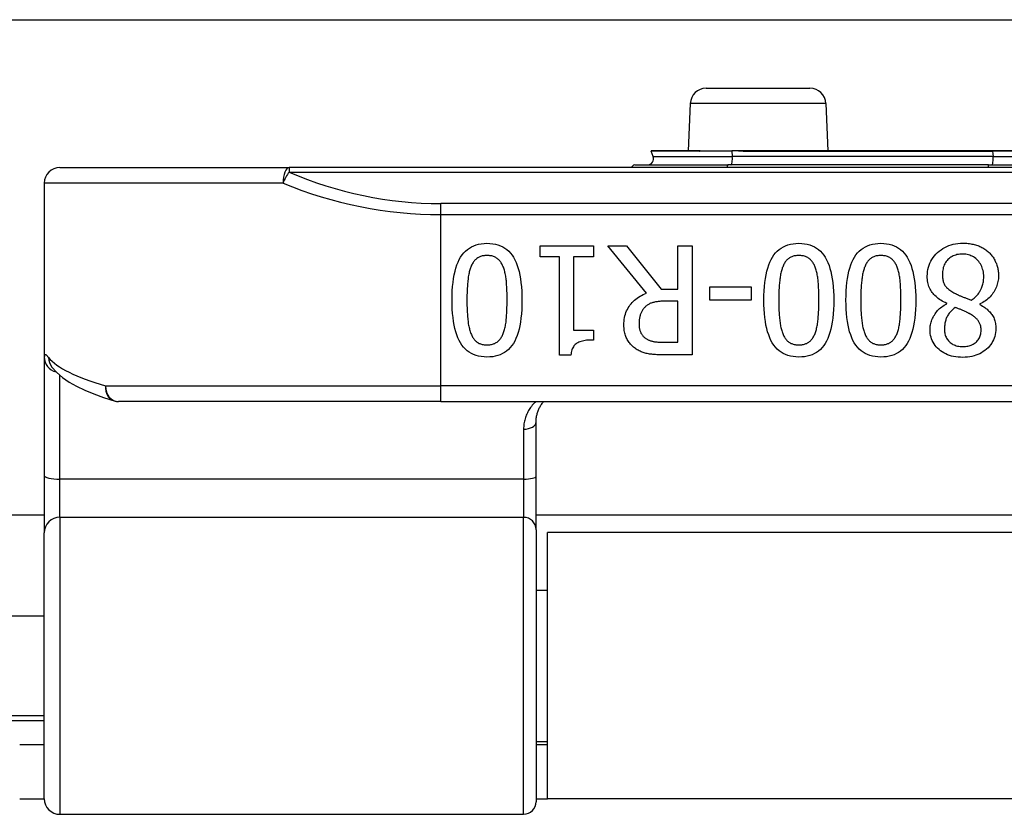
# Model space of a CAD drawing. Header units: inches. Extents: x 15 to 513, y 46 to 241.
# Tile 86 of 198: x 87.5 to 88.75, y 132.14 to 133.14. Entities that reach past the tile are written whole.
import ezdxf

# ---------------------------------------------------------------- set-up
doc = ezdxf.new("R2010")
doc.units = ezdxf.units.IN
doc.header["$MEASUREMENT"] = 0
doc.layers.add('Visible Edges(ANSI)', color=7, linetype='Continuous', lineweight=25)
doc.layers.add('Visible Tangent Edges(ANSI)', color=7, linetype='Continuous', lineweight=25)

msp = doc.modelspace()

# ---------------------------------------------------------------- linework, layer by layer
at = {"layer": 'Visible Edges(ANSI)'}
for p, q in [((70.3676, 133.1428), (122.3036, 133.1428)), ((88.3696, 133.0563), (88.5006, 133.0563)), ((88.3497, 133.0372), (88.3471, 132.9775)), ((88.5206, 133.0372), (88.5232, 132.9775)), ((88.3028, 132.9701), (88.3003, 132.977)), ((88.3614, 132.9775), (88.3007, 132.9775)), ((88.362, 132.9775), (88.3614, 132.9775)), ((88.3622, 132.9775), (88.362, 132.9775)), ((88.3622, 132.9775), (88.402, 132.9775)), ((88.4103, 132.9775), (88.402, 132.9775)), ((88.4205, 132.9775), (88.4103, 132.9775)), ((88.731, 132.9775), (88.4205, 132.9775)), ((88.8393, 132.9775), (88.731, 132.9775)), ((87.5548, 132.9563), (87.844, 132.9563)), ((89.7262, 132.9563), (87.844, 132.9563)), ((88.2796, 132.9596), (88.3969, 132.9596)), ((88.7258, 132.9596), (88.3969, 132.9596)), ((88.7258, 132.9596), (88.8445, 132.9596)), ((87.5351, 132.9366), (87.5351, 132.7172)), ((88.1604, 132.8437), (88.1604, 132.8577)), ((88.1604, 132.8577), (88.2276, 132.8577)), ((88.2276, 132.8577), (88.2276, 132.8437)), ((88.2945, 132.7978), (88.2455, 132.8577)), ((88.2455, 132.8577), (88.2693, 132.8577)), ((88.2693, 132.8577), (88.3128, 132.8029)), ((88.3338, 132.8577), (88.3521, 132.8577)), ((88.3338, 132.8029), (88.3338, 132.8577)), ((88.3521, 132.8577), (88.3521, 132.72)), ((88.1849, 132.8437), (88.1604, 132.8437)), ((88.1849, 132.7195), (88.1849, 132.8437)), ((88.2026, 132.8437), (88.2026, 132.7513)), ((88.2276, 132.8437), (88.2026, 132.8437)), ((88.3128, 132.8029), (88.3338, 132.8029)), ((88.3744, 132.7891), (88.3744, 132.8058)), ((88.3744, 132.8058), (88.4265, 132.8058)), ((88.4265, 132.8058), (88.4265, 132.7891)), ((88.4265, 132.7891), (88.3744, 132.7891)), ((88.3338, 132.7876), (88.3178, 132.7876)), ((88.3338, 132.7358), (88.3338, 132.7876)), ((88.673, 132.7844), (88.673, 132.7849)), ((88.7149, 132.7842), (88.7149, 132.7836)), ((88.2026, 132.7513), (88.2276, 132.7513)), ((88.2276, 132.7513), (88.2276, 132.7387)), ((88.3156, 132.7358), (88.3338, 132.7358)), ((87.5351, 132.7172), (87.5351, 132.5677)), ((88.1992, 132.7195), (88.1849, 132.7195)), ((88.3521, 132.72), (88.3166, 132.72)), ((87.5442, 132.7049), (87.5445, 132.7045)), ((88.0351, 132.661), (87.6289, 132.661)), ((88.0351, 132.661), (89.5351, 132.661)), ((88.1552, 132.5668), (88.1552, 132.6353)), ((87.5351, 132.5677), (87.5351, 132.4954)), ((88.1552, 132.4993), (88.1552, 132.5668)), ((87.5351, 132.5178), (74.9341, 132.5178)), ((89.415, 132.5178), (88.1552, 132.5178)), ((87.5351, 132.16), (87.5351, 132.4954)), ((88.1552, 132.4993), (88.1552, 132.1561)), ((88.1696, 132.1598), (88.1696, 132.4958)), ((89.4006, 132.4958), (88.1696, 132.4958)), ((88.1552, 132.4233), (88.1696, 132.4233)), ((87.3816, 132.3908), (87.5351, 132.3908)), ((87.3816, 132.2648), (87.5351, 132.2648)), ((88.1552, 132.2323), (88.1696, 132.2323)), ((87.5351, 132.2278), (87.5041, 132.2278)), ((88.1696, 132.2278), (88.1552, 132.2278)), ((87.5041, 132.1598), (87.5351, 132.1598)), ((88.1552, 132.1598), (88.1696, 132.1598)), ((89.4006, 132.1598), (88.1696, 132.1598)), ((87.5548, 132.1403), (88.1395, 132.1403))]:
    msp.add_line(p, q, dxfattribs=at)
at = {"layer": 'Visible Edges(ANSI)', "flags": 128}
for points in [[(88.0493, 132.7889), (88.0494, 132.7949), (88.0496, 132.8007), (88.05, 132.8062), (88.0505, 132.8114), (88.0512, 132.8163), (88.052, 132.821), (88.053, 132.8254), (88.0541, 132.8295), (88.0554, 132.8334), (88.0568, 132.837), (88.0584, 132.8403), (88.0601, 132.8433), (88.062, 132.8461), (88.064, 132.8486), (88.0662, 132.8509), (88.0686, 132.8529), (88.0711, 132.8547), (88.0738, 132.8563), (88.0766, 132.8576), (88.0796, 132.8587), (88.0828, 132.8596), (88.0861, 132.8602), (88.0896, 132.8605), (88.0933, 132.8607)], [(88.0933, 132.8607), (88.097, 132.8605), (88.1006, 132.8602), (88.1039, 132.8595), (88.1071, 132.8587), (88.1102, 132.8576), (88.1131, 132.8562), (88.1158, 132.8546), (88.1183, 132.8528), (88.1207, 132.8507), (88.1229, 132.8484), (88.1249, 132.8458), (88.1267, 132.843), (88.1285, 132.8399), (88.13, 132.8365), (88.1314, 132.8329), (88.1327, 132.8291), (88.1338, 132.825), (88.1347, 132.8206), (88.1356, 132.816), (88.1362, 132.8111), (88.1367, 132.8059), (88.1371, 132.8005), (88.1373, 132.7949), (88.1374, 132.789)], [(88.4425, 132.7889), (88.4426, 132.7949), (88.4428, 132.8007), (88.4432, 132.8062), (88.4437, 132.8114), (88.4444, 132.8163), (88.4452, 132.821), (88.4461, 132.8254), (88.4473, 132.8295), (88.4485, 132.8334), (88.45, 132.837), (88.4515, 132.8403), (88.4533, 132.8433), (88.4551, 132.8461), (88.4572, 132.8486), (88.4594, 132.8509), (88.4617, 132.8529), (88.4643, 132.8547), (88.467, 132.8563), (88.4698, 132.8576), (88.4728, 132.8587), (88.476, 132.8596), (88.4793, 132.8602), (88.4828, 132.8605), (88.4865, 132.8607)], [(88.4865, 132.8607), (88.4902, 132.8605), (88.4937, 132.8602), (88.4971, 132.8595), (88.5003, 132.8587), (88.5034, 132.8576), (88.5062, 132.8562), (88.5089, 132.8546), (88.5115, 132.8528), (88.5138, 132.8507), (88.516, 132.8484), (88.5181, 132.8458), (88.5199, 132.843), (88.5216, 132.8399), (88.5232, 132.8365), (88.5246, 132.8329), (88.5258, 132.8291), (88.527, 132.825), (88.5279, 132.8206), (88.5287, 132.816), (88.5294, 132.8111), (88.5299, 132.8059), (88.5303, 132.8005), (88.5305, 132.7949), (88.5306, 132.789)], [(88.5459, 132.7889), (88.546, 132.7949), (88.5462, 132.8007), (88.5466, 132.8062), (88.5471, 132.8114), (88.5478, 132.8163), (88.5486, 132.821), (88.5496, 132.8254), (88.5507, 132.8295), (88.5519, 132.8334), (88.5534, 132.837), (88.5549, 132.8403), (88.5567, 132.8433), (88.5585, 132.8461), (88.5606, 132.8486), (88.5628, 132.8509), (88.5651, 132.8529), (88.5677, 132.8547), (88.5704, 132.8563), (88.5732, 132.8576), (88.5762, 132.8587), (88.5794, 132.8596), (88.5827, 132.8602), (88.5862, 132.8605), (88.5899, 132.8607)], [(88.5899, 132.8607), (88.5936, 132.8605), (88.5971, 132.8602), (88.6005, 132.8595), (88.6037, 132.8587), (88.6068, 132.8576), (88.6096, 132.8562), (88.6123, 132.8546), (88.6149, 132.8528), (88.6172, 132.8507), (88.6194, 132.8484), (88.6215, 132.8458), (88.6233, 132.843), (88.625, 132.8399), (88.6266, 132.8365), (88.628, 132.8329), (88.6292, 132.8291), (88.6304, 132.825), (88.6313, 132.8206), (88.6321, 132.816), (88.6328, 132.8111), (88.6333, 132.8059), (88.6337, 132.8005), (88.6339, 132.7949), (88.634, 132.789)], [(88.6485, 132.8193), (88.6486, 132.8222), (88.6489, 132.8251), (88.6493, 132.8278), (88.6499, 132.8305), (88.6507, 132.8331), (88.6517, 132.8356), (88.6529, 132.838), (88.6542, 132.8403), (88.6557, 132.8426), (88.6574, 132.8448), (88.6593, 132.8469), (88.6613, 132.8489), (88.6635, 132.8508), (88.6658, 132.8526), (88.6682, 132.8542), (88.6706, 132.8556), (88.6732, 132.8568), (88.6758, 132.8579), (88.6785, 132.8588), (88.6813, 132.8595), (88.6842, 132.8601), (88.6872, 132.8605), (88.6902, 132.8608), (88.6934, 132.8609)], [(88.6934, 132.8609), (88.6951, 132.8609), (88.6968, 132.8608), (88.6984, 132.8607), (88.7, 132.8605), (88.7016, 132.8603), (88.7032, 132.8601), (88.7048, 132.8598), (88.7063, 132.8595), (88.7078, 132.8591), (88.7092, 132.8587), (88.7107, 132.8583), (88.7121, 132.8578), (88.7135, 132.8573), (88.7148, 132.8567), (88.7162, 132.8561), (88.7174, 132.8555), (88.7187, 132.8548), (88.7199, 132.8541), (88.7211, 132.8533), (88.7222, 132.8525), (88.7233, 132.8517), (88.7244, 132.8509), (88.7254, 132.85), (88.7264, 132.849)], [(88.0933, 132.8454), (88.0921, 132.8453), (88.0908, 132.8453), (88.0897, 132.8451), (88.0885, 132.845), (88.0874, 132.8447), (88.0864, 132.8444), (88.0853, 132.8441), (88.0843, 132.8437), (88.0834, 132.8433), (88.0825, 132.8428), (88.0816, 132.8423), (88.0807, 132.8417), (88.0799, 132.8411), (88.0791, 132.8404), (88.0784, 132.8397), (88.0777, 132.8389), (88.077, 132.8381), (88.0763, 132.8372), (88.0757, 132.8363), (88.0751, 132.8353), (88.0745, 132.8342), (88.074, 132.8332), (88.0735, 132.832), (88.073, 132.8308)], [(88.114, 132.8305), (88.1135, 132.8317), (88.113, 132.8328), (88.1125, 132.8339), (88.1119, 132.8349), (88.1113, 132.8359), (88.1107, 132.8368), (88.1101, 132.8377), (88.1094, 132.8386), (88.1087, 132.8394), (88.1079, 132.8401), (88.1071, 132.8408), (88.1063, 132.8415), (88.1055, 132.8421), (88.1046, 132.8427), (88.1036, 132.8432), (88.1027, 132.8436), (88.1016, 132.844), (88.1006, 132.8444), (88.0995, 132.8447), (88.0983, 132.8449), (88.0971, 132.8451), (88.0959, 132.8452), (88.0946, 132.8453), (88.0933, 132.8454)], [(88.4865, 132.8454), (88.4852, 132.8453), (88.484, 132.8453), (88.4828, 132.8451), (88.4817, 132.845), (88.4806, 132.8447), (88.4795, 132.8444), (88.4785, 132.8441), (88.4775, 132.8437), (88.4766, 132.8433), (88.4756, 132.8428), (88.4748, 132.8423), (88.4739, 132.8417), (88.4731, 132.8411), (88.4723, 132.8404), (88.4716, 132.8397), (88.4708, 132.8389), (88.4702, 132.8381), (88.4695, 132.8372), (88.4689, 132.8363), (88.4683, 132.8353), (88.4677, 132.8342), (88.4671, 132.8332), (88.4666, 132.832), (88.4662, 132.8308)], [(88.5071, 132.8305), (88.5067, 132.8317), (88.5062, 132.8328), (88.5057, 132.8339), (88.5051, 132.8349), (88.5045, 132.8359), (88.5039, 132.8368), (88.5032, 132.8377), (88.5025, 132.8386), (88.5018, 132.8394), (88.5011, 132.8401), (88.5003, 132.8408), (88.4995, 132.8415), (88.4986, 132.8421), (88.4977, 132.8427), (88.4968, 132.8432), (88.4958, 132.8436), (88.4948, 132.844), (88.4938, 132.8444), (88.4926, 132.8447), (88.4915, 132.8449), (88.4903, 132.8451), (88.4891, 132.8452), (88.4878, 132.8453), (88.4865, 132.8454)], [(88.5899, 132.8454), (88.5886, 132.8453), (88.5874, 132.8453), (88.5862, 132.8451), (88.5851, 132.845), (88.584, 132.8447), (88.5829, 132.8444), (88.5819, 132.8441), (88.5809, 132.8437), (88.58, 132.8433), (88.579, 132.8428), (88.5782, 132.8423), (88.5773, 132.8417), (88.5765, 132.8411), (88.5757, 132.8404), (88.575, 132.8397), (88.5742, 132.8389), (88.5736, 132.8381), (88.5729, 132.8372), (88.5723, 132.8363), (88.5717, 132.8353), (88.5711, 132.8342), (88.5705, 132.8332), (88.57, 132.832), (88.5696, 132.8308)], [(88.6105, 132.8305), (88.6101, 132.8317), (88.6096, 132.8328), (88.6091, 132.8339), (88.6085, 132.8349), (88.6079, 132.8359), (88.6073, 132.8368), (88.6066, 132.8377), (88.6059, 132.8386), (88.6052, 132.8394), (88.6045, 132.8401), (88.6037, 132.8408), (88.6029, 132.8415), (88.602, 132.8421), (88.6011, 132.8427), (88.6002, 132.8432), (88.5992, 132.8436), (88.5982, 132.844), (88.5972, 132.8444), (88.596, 132.8447), (88.5949, 132.8449), (88.5937, 132.8451), (88.5925, 132.8452), (88.5912, 132.8453), (88.5899, 132.8454)], [(88.6932, 132.8471), (88.6913, 132.8471), (88.6894, 132.8469), (88.6877, 132.8467), (88.6859, 132.8464), (88.6843, 132.8459), (88.6827, 132.8454), (88.6812, 132.8448), (88.6797, 132.844), (88.6783, 132.8432), (88.677, 132.8423), (88.6757, 132.8413), (88.6745, 132.8402), (88.6734, 132.839), (88.6724, 132.8377), (88.6714, 132.8364), (88.6706, 132.8349), (88.6699, 132.8335), (88.6692, 132.8319), (88.6687, 132.8303), (88.6683, 132.8286), (88.6679, 132.8268), (88.6677, 132.825), (88.6675, 132.8231), (88.6675, 132.8211)], [(88.7196, 132.8183), (88.7196, 132.8204), (88.7194, 132.8224), (88.7192, 132.8243), (88.7188, 132.8262), (88.7183, 132.828), (88.7178, 132.8297), (88.7171, 132.8314), (88.7163, 132.8331), (88.7154, 132.8346), (88.7144, 132.8362), (88.7133, 132.8376), (88.7121, 132.839), (88.7108, 132.8403), (88.7095, 132.8415), (88.7081, 132.8426), (88.7066, 132.8435), (88.7051, 132.8444), (88.7036, 132.8451), (88.702, 132.8457), (88.7003, 132.8462), (88.6986, 132.8466), (88.6969, 132.8469), (88.695, 132.8471), (88.6932, 132.8471)], [(88.7264, 132.849), (88.7274, 132.8481), (88.7283, 132.8471), (88.7292, 132.8461), (88.73, 132.8451), (88.7308, 132.844), (88.7316, 132.843), (88.7323, 132.8418), (88.7329, 132.8407), (88.7336, 132.8395), (88.7342, 132.8383), (88.7347, 132.8371), (88.7353, 132.8359), (88.7358, 132.8346), (88.7362, 132.8333), (88.7366, 132.832), (88.7369, 132.8307), (88.7373, 132.8294), (88.7375, 132.828), (88.7378, 132.8267), (88.7379, 132.8253), (88.7381, 132.8239), (88.7382, 132.8225), (88.7383, 132.8211), (88.7383, 132.8197)], [(88.073, 132.8308), (88.0725, 132.8297), (88.0721, 132.8285), (88.0717, 132.8272), (88.0714, 132.8259), (88.071, 132.8245), (88.0707, 132.8231), (88.0704, 132.8216), (88.0701, 132.8201), (88.0698, 132.8185), (88.0696, 132.8169), (88.0694, 132.8153), (88.0692, 132.8135), (88.069, 132.8118), (88.0688, 132.8099), (88.0687, 132.8081), (88.0686, 132.8061), (88.0684, 132.8041), (88.0683, 132.8021), (88.0683, 132.8), (88.0682, 132.7979), (88.0681, 132.7957), (88.0681, 132.7935), (88.0681, 132.7912), (88.0681, 132.7889)], [(88.1187, 132.789), (88.1186, 132.7913), (88.1186, 132.7937), (88.1186, 132.7959), (88.1186, 132.7981), (88.1185, 132.8002), (88.1184, 132.8023), (88.1183, 132.8043), (88.1183, 132.8062), (88.1181, 132.808), (88.118, 132.8098), (88.1179, 132.8115), (88.1178, 132.8132), (88.1176, 132.8148), (88.1174, 132.8164), (88.1172, 132.8179), (88.1169, 132.8194), (88.1167, 132.8209), (88.1164, 132.8224), (88.116, 132.8238), (88.1157, 132.8252), (88.1153, 132.8266), (88.1149, 132.8279), (88.1144, 132.8292), (88.114, 132.8305)], [(88.4662, 132.8308), (88.4657, 132.8297), (88.4653, 132.8285), (88.4649, 132.8272), (88.4645, 132.8259), (88.4642, 132.8245), (88.4639, 132.8231), (88.4636, 132.8216), (88.4633, 132.8201), (88.463, 132.8185), (88.4628, 132.8169), (88.4626, 132.8153), (88.4624, 132.8135), (88.4622, 132.8118), (88.462, 132.8099), (88.4619, 132.8081), (88.4617, 132.8061), (88.4616, 132.8041), (88.4615, 132.8021), (88.4614, 132.8), (88.4614, 132.7979), (88.4613, 132.7957), (88.4613, 132.7935), (88.4612, 132.7912), (88.4612, 132.7889)], [(88.5118, 132.789), (88.5118, 132.7913), (88.5118, 132.7937), (88.5118, 132.7959), (88.5117, 132.7981), (88.5117, 132.8002), (88.5116, 132.8023), (88.5115, 132.8043), (88.5114, 132.8062), (88.5113, 132.808), (88.5112, 132.8098), (88.5111, 132.8115), (88.5109, 132.8132), (88.5108, 132.8148), (88.5106, 132.8164), (88.5104, 132.8179), (88.5101, 132.8194), (88.5098, 132.8209), (88.5095, 132.8224), (88.5092, 132.8238), (88.5088, 132.8252), (88.5085, 132.8266), (88.508, 132.8279), (88.5076, 132.8292), (88.5071, 132.8305)], [(88.5696, 132.8308), (88.5691, 132.8297), (88.5687, 132.8285), (88.5683, 132.8272), (88.5679, 132.8259), (88.5676, 132.8245), (88.5673, 132.8231), (88.567, 132.8216), (88.5667, 132.8201), (88.5664, 132.8185), (88.5662, 132.8169), (88.566, 132.8153), (88.5658, 132.8135), (88.5656, 132.8118), (88.5654, 132.8099), (88.5653, 132.8081), (88.5651, 132.8061), (88.565, 132.8041), (88.5649, 132.8021), (88.5648, 132.8), (88.5648, 132.7979), (88.5647, 132.7957), (88.5647, 132.7935), (88.5647, 132.7912), (88.5646, 132.7889)], [(88.6152, 132.789), (88.6152, 132.7913), (88.6152, 132.7937), (88.6152, 132.7959), (88.6151, 132.7981), (88.6151, 132.8002), (88.615, 132.8023), (88.6149, 132.8043), (88.6148, 132.8062), (88.6147, 132.808), (88.6146, 132.8098), (88.6145, 132.8115), (88.6143, 132.8132), (88.6142, 132.8148), (88.614, 132.8164), (88.6138, 132.8179), (88.6135, 132.8194), (88.6132, 132.8209), (88.6129, 132.8224), (88.6126, 132.8238), (88.6123, 132.8252), (88.6119, 132.8266), (88.6115, 132.8279), (88.611, 132.8292), (88.6105, 132.8305)], [(88.673, 132.7849), (88.671, 132.7859), (88.6691, 132.7869), (88.6673, 132.7879), (88.6656, 132.7889), (88.6639, 132.79), (88.6624, 132.7911), (88.6609, 132.7923), (88.6595, 132.7935), (88.6582, 132.7947), (88.6569, 132.796), (88.6558, 132.7972), (88.6547, 132.7986), (88.6537, 132.7999), (88.6528, 132.8014), (88.652, 132.8029), (88.6513, 132.8044), (88.6506, 132.8061), (88.6501, 132.8078), (88.6496, 132.8095), (88.6492, 132.8114), (88.6489, 132.8133), (88.6487, 132.8152), (88.6485, 132.8172), (88.6485, 132.8193)], [(88.6675, 132.8211), (88.6675, 132.8197), (88.6676, 132.8184), (88.6677, 132.8171), (88.6679, 132.8159), (88.6681, 132.8147), (88.6683, 132.8135), (88.6686, 132.8124), (88.669, 132.8113), (88.6694, 132.8103), (88.6698, 132.8094), (88.6703, 132.8085), (88.6708, 132.8076), (88.6714, 132.8068), (88.6721, 132.8059), (88.6729, 132.8051), (88.6738, 132.8042), (88.6747, 132.8034), (88.6757, 132.8026), (88.6768, 132.8017), (88.678, 132.8009), (88.6793, 132.8), (88.6807, 132.7992), (88.6821, 132.7983), (88.6837, 132.7975)], [(88.7039, 132.7889), (88.7051, 132.7897), (88.7063, 132.7906), (88.7075, 132.7915), (88.7086, 132.7925), (88.7096, 132.7935), (88.7106, 132.7945), (88.7116, 132.7956), (88.7125, 132.7966), (88.7133, 132.7978), (88.7141, 132.7989), (88.7149, 132.8001), (88.7156, 132.8014), (88.7162, 132.8026), (88.7168, 132.8039), (88.7173, 132.8052), (88.7178, 132.8066), (88.7182, 132.8079), (88.7186, 132.8093), (88.7189, 132.8108), (88.7192, 132.8122), (88.7194, 132.8137), (88.7195, 132.8152), (88.7196, 132.8168), (88.7196, 132.8183)], [(88.7383, 132.8197), (88.7382, 132.8178), (88.7381, 132.816), (88.7379, 132.8142), (88.7376, 132.8124), (88.7372, 132.8107), (88.7368, 132.809), (88.7363, 132.8073), (88.7356, 132.8056), (88.7349, 132.8039), (88.7341, 132.8023), (88.7333, 132.8007), (88.7323, 132.7991), (88.7313, 132.7976), (88.7302, 132.7961), (88.729, 132.7947), (88.7277, 132.7933), (88.7264, 132.792), (88.725, 132.7907), (88.7235, 132.7895), (88.7219, 132.7883), (88.7203, 132.7872), (88.7186, 132.7861), (88.7168, 132.7851), (88.7149, 132.7842)], [(88.0933, 132.7172), (88.0896, 132.7173), (88.0861, 132.7177), (88.0827, 132.7183), (88.0795, 132.7191), (88.0765, 132.7203), (88.0736, 132.7216), (88.0709, 132.7232), (88.0684, 132.7251), (88.0661, 132.7272), (88.0639, 132.7296), (88.0618, 132.7322), (88.06, 132.735), (88.0583, 132.7381), (88.0567, 132.7415), (88.0553, 132.7451), (88.054, 132.749), (88.0529, 132.7531), (88.052, 132.7574), (88.0512, 132.762), (88.0505, 132.7669), (88.05, 132.772), (88.0496, 132.7774), (88.0494, 132.783), (88.0493, 132.7889)], [(88.0681, 132.7889), (88.0681, 132.7865), (88.0681, 132.7842), (88.0681, 132.782), (88.0682, 132.7798), (88.0683, 132.7777), (88.0683, 132.7756), (88.0684, 132.7736), (88.0686, 132.7716), (88.0687, 132.7697), (88.0688, 132.7678), (88.069, 132.766), (88.0692, 132.7642), (88.0694, 132.7625), (88.0696, 132.7608), (88.0698, 132.7592), (88.0701, 132.7576), (88.0704, 132.7561), (88.0707, 132.7546), (88.0711, 132.7532), (88.0714, 132.7518), (88.0718, 132.7505), (88.0722, 132.7492), (88.0726, 132.748), (88.0731, 132.7468)], [(88.1374, 132.789), (88.1373, 132.7829), (88.1371, 132.7771), (88.1367, 132.7716), (88.1362, 132.7663), (88.1355, 132.7614), (88.1347, 132.7567), (88.1337, 132.7523), (88.1326, 132.7481), (88.1314, 132.7443), (88.1299, 132.7407), (88.1284, 132.7374), (88.1266, 132.7344), (88.1248, 132.7317), (88.1227, 132.7291), (88.1205, 132.7269), (88.1181, 132.7248), (88.1156, 132.723), (88.1129, 132.7215), (88.1101, 132.7202), (88.107, 132.7191), (88.1038, 132.7182), (88.1005, 132.7176), (88.097, 132.7173), (88.0933, 132.7172)], [(88.1139, 132.747), (88.1143, 132.7482), (88.1147, 132.7494), (88.1151, 132.7507), (88.1155, 132.7521), (88.1159, 132.7535), (88.1162, 132.7549), (88.1165, 132.7564), (88.1168, 132.758), (88.117, 132.7596), (88.1173, 132.7613), (88.1175, 132.763), (88.1176, 132.7647), (88.1178, 132.7665), (88.118, 132.7684), (88.1181, 132.7703), (88.1182, 132.7722), (88.1183, 132.7742), (88.1184, 132.7762), (88.1185, 132.7782), (88.1185, 132.7803), (88.1186, 132.7824), (88.1186, 132.7845), (88.1186, 132.7867), (88.1187, 132.789)], [(88.2659, 132.7574), (88.266, 132.7598), (88.2662, 132.7623), (88.2664, 132.7646), (88.2668, 132.7669), (88.2673, 132.7691), (88.2679, 132.7712), (88.2686, 132.7733), (88.2694, 132.7753), (88.2703, 132.7772), (88.2713, 132.7791), (88.2724, 132.7809), (88.2736, 132.7827), (88.275, 132.7843), (88.2764, 132.7859), (88.2778, 132.7874), (88.2794, 132.7889), (88.281, 132.7902), (88.2827, 132.7915), (88.2845, 132.7928), (88.2863, 132.7939), (88.2883, 132.795), (88.2903, 132.796), (88.2924, 132.7969), (88.2945, 132.7978)], [(88.4865, 132.7172), (88.4828, 132.7173), (88.4793, 132.7177), (88.4759, 132.7183), (88.4727, 132.7191), (88.4697, 132.7203), (88.4668, 132.7216), (88.4641, 132.7232), (88.4616, 132.7251), (88.4592, 132.7272), (88.457, 132.7296), (88.455, 132.7322), (88.4531, 132.735), (88.4514, 132.7381), (88.4499, 132.7415), (88.4485, 132.7451), (88.4472, 132.749), (88.4461, 132.7531), (88.4451, 132.7574), (88.4443, 132.762), (88.4437, 132.7669), (88.4431, 132.772), (88.4428, 132.7774), (88.4426, 132.783), (88.4425, 132.7889)], [(88.4612, 132.7889), (88.4612, 132.7865), (88.4613, 132.7842), (88.4613, 132.782), (88.4614, 132.7798), (88.4614, 132.7777), (88.4615, 132.7756), (88.4616, 132.7736), (88.4617, 132.7716), (88.4619, 132.7697), (88.462, 132.7678), (88.4622, 132.766), (88.4624, 132.7642), (88.4626, 132.7625), (88.4628, 132.7608), (88.463, 132.7592), (88.4633, 132.7576), (88.4636, 132.7561), (88.4639, 132.7546), (88.4642, 132.7532), (88.4646, 132.7518), (88.465, 132.7505), (88.4654, 132.7492), (88.4658, 132.748), (88.4663, 132.7468)], [(88.5306, 132.789), (88.5305, 132.7829), (88.5303, 132.7771), (88.5299, 132.7716), (88.5294, 132.7663), (88.5287, 132.7614), (88.5279, 132.7567), (88.5269, 132.7523), (88.5258, 132.7481), (88.5245, 132.7443), (88.5231, 132.7407), (88.5215, 132.7374), (88.5198, 132.7344), (88.5179, 132.7317), (88.5159, 132.7291), (88.5137, 132.7269), (88.5113, 132.7248), (88.5088, 132.723), (88.5061, 132.7215), (88.5032, 132.7202), (88.5002, 132.7191), (88.497, 132.7182), (88.4937, 132.7176), (88.4902, 132.7173), (88.4865, 132.7172)], [(88.507, 132.747), (88.5075, 132.7482), (88.5079, 132.7494), (88.5083, 132.7507), (88.5087, 132.7521), (88.509, 132.7535), (88.5094, 132.7549), (88.5097, 132.7564), (88.51, 132.758), (88.5102, 132.7596), (88.5104, 132.7613), (88.5106, 132.763), (88.5108, 132.7647), (88.511, 132.7665), (88.5111, 132.7684), (88.5113, 132.7703), (88.5114, 132.7722), (88.5115, 132.7742), (88.5116, 132.7762), (88.5117, 132.7782), (88.5117, 132.7803), (88.5118, 132.7824), (88.5118, 132.7845), (88.5118, 132.7867), (88.5118, 132.789)], [(88.5899, 132.7172), (88.5862, 132.7173), (88.5827, 132.7177), (88.5793, 132.7183), (88.5761, 132.7191), (88.5731, 132.7203), (88.5702, 132.7216), (88.5675, 132.7232), (88.565, 132.7251), (88.5626, 132.7272), (88.5604, 132.7296), (88.5584, 132.7322), (88.5565, 132.735), (88.5548, 132.7381), (88.5533, 132.7415), (88.5519, 132.7451), (88.5506, 132.749), (88.5495, 132.7531), (88.5486, 132.7574), (88.5477, 132.762), (88.5471, 132.7669), (88.5466, 132.772), (88.5462, 132.7774), (88.546, 132.783), (88.5459, 132.7889)], [(88.5646, 132.7889), (88.5647, 132.7865), (88.5647, 132.7842), (88.5647, 132.782), (88.5648, 132.7798), (88.5648, 132.7777), (88.5649, 132.7756), (88.565, 132.7736), (88.5651, 132.7716), (88.5653, 132.7697), (88.5654, 132.7678), (88.5656, 132.766), (88.5658, 132.7642), (88.566, 132.7625), (88.5662, 132.7608), (88.5664, 132.7592), (88.5667, 132.7576), (88.567, 132.7561), (88.5673, 132.7546), (88.5676, 132.7532), (88.568, 132.7518), (88.5684, 132.7505), (88.5688, 132.7492), (88.5692, 132.748), (88.5697, 132.7468)], [(88.634, 132.789), (88.6339, 132.7829), (88.6337, 132.7771), (88.6333, 132.7716), (88.6328, 132.7663), (88.6321, 132.7614), (88.6313, 132.7567), (88.6303, 132.7523), (88.6292, 132.7481), (88.6279, 132.7443), (88.6265, 132.7407), (88.6249, 132.7374), (88.6232, 132.7344), (88.6213, 132.7317), (88.6193, 132.7291), (88.6171, 132.7269), (88.6147, 132.7248), (88.6122, 132.723), (88.6095, 132.7215), (88.6066, 132.7202), (88.6036, 132.7191), (88.6004, 132.7182), (88.5971, 132.7176), (88.5936, 132.7173), (88.5899, 132.7172)], [(88.6104, 132.747), (88.6109, 132.7482), (88.6113, 132.7494), (88.6117, 132.7507), (88.6121, 132.7521), (88.6124, 132.7535), (88.6128, 132.7549), (88.6131, 132.7564), (88.6134, 132.758), (88.6136, 132.7596), (88.6138, 132.7613), (88.614, 132.763), (88.6142, 132.7647), (88.6144, 132.7665), (88.6145, 132.7684), (88.6147, 132.7703), (88.6148, 132.7722), (88.6149, 132.7742), (88.615, 132.7762), (88.6151, 132.7782), (88.6151, 132.7803), (88.6152, 132.7824), (88.6152, 132.7845), (88.6152, 132.7867), (88.6152, 132.789)], [(88.6837, 132.7975), (88.6842, 132.7972), (88.6848, 132.7968), (88.6854, 132.7965), (88.686, 132.7962), (88.6867, 132.7959), (88.6873, 132.7956), (88.688, 132.7953), (88.6888, 132.7949), (88.6896, 132.7946), (88.6904, 132.7943), (88.6912, 132.7939), (88.6921, 132.7936), (88.6929, 132.7932), (88.6938, 132.7929), (88.6948, 132.7925), (88.6957, 132.7922), (88.6967, 132.7918), (88.6976, 132.7914), (88.6986, 132.791), (88.6996, 132.7906), (88.7007, 132.7902), (88.7017, 132.7897), (88.7028, 132.7893), (88.7039, 132.7889)], [(88.2929, 132.7805), (88.2922, 132.7798), (88.2916, 132.7792), (88.291, 132.7785), (88.2904, 132.7778), (88.2899, 132.777), (88.2894, 132.7763), (88.2889, 132.7755), (88.2884, 132.7747), (88.288, 132.7739), (88.2876, 132.7731), (88.2873, 132.7722), (88.2869, 132.7713), (88.2866, 132.7704), (88.2864, 132.7695), (88.2861, 132.7685), (88.2859, 132.7675), (88.2857, 132.7665), (88.2855, 132.7655), (88.2854, 132.7645), (88.2852, 132.7634), (88.2852, 132.7623), (88.2851, 132.7611), (88.285, 132.76), (88.285, 132.7588)], [(88.3178, 132.7876), (88.3164, 132.7876), (88.3152, 132.7876), (88.3139, 132.7875), (88.3126, 132.7875), (88.3114, 132.7874), (88.3102, 132.7873), (88.3091, 132.7871), (88.3079, 132.787), (88.3068, 132.7868), (88.3057, 132.7867), (88.3046, 132.7865), (88.3035, 132.7862), (88.3025, 132.786), (88.3015, 132.7857), (88.3005, 132.7853), (88.2995, 132.785), (88.2986, 132.7846), (88.2977, 132.7841), (88.2968, 132.7836), (88.296, 132.7831), (88.2951, 132.7825), (88.2944, 132.7818), (88.2936, 132.7812), (88.2929, 132.7805)], [(88.652, 132.7519), (88.652, 132.7534), (88.6521, 132.755), (88.6523, 132.7565), (88.6526, 132.758), (88.6529, 132.7596), (88.6533, 132.7611), (88.6538, 132.7626), (88.6544, 132.7641), (88.655, 132.7657), (88.6557, 132.7672), (88.6565, 132.7687), (88.6574, 132.7702), (88.6583, 132.7717), (88.6593, 132.7731), (88.6604, 132.7745), (88.6615, 132.7758), (88.6627, 132.7771), (88.664, 132.7783), (88.6653, 132.7794), (88.6667, 132.7805), (88.6682, 132.7816), (88.6697, 132.7826), (88.6713, 132.7835), (88.673, 132.7844)], [(88.6838, 132.7797), (88.6825, 132.7787), (88.6813, 132.7776), (88.6801, 132.7766), (88.679, 132.7756), (88.678, 132.7745), (88.677, 132.7735), (88.6762, 132.7724), (88.6754, 132.7713), (88.6747, 132.7703), (88.674, 132.7692), (88.6734, 132.7681), (88.6729, 132.767), (88.6724, 132.7659), (88.672, 132.7648), (88.6717, 132.7636), (88.6713, 132.7625), (88.671, 132.7613), (88.6708, 132.76), (88.6706, 132.7588), (88.6704, 132.7575), (88.6702, 132.7562), (88.6701, 132.7549), (88.6701, 132.7535), (88.6701, 132.7521)], [(88.7032, 132.7711), (88.7027, 132.7714), (88.7022, 132.7717), (88.7016, 132.772), (88.701, 132.7723), (88.7004, 132.7726), (88.6996, 132.773), (88.6989, 132.7733), (88.6981, 132.7737), (88.6973, 132.7741), (88.6964, 132.7745), (88.6955, 132.7749), (88.6945, 132.7754), (88.6935, 132.7758), (88.6926, 132.7763), (88.6916, 132.7767), (88.6907, 132.7771), (88.6898, 132.7775), (88.6889, 132.7778), (88.688, 132.7782), (88.6871, 132.7785), (88.6863, 132.7788), (88.6854, 132.7791), (88.6846, 132.7794), (88.6838, 132.7797)], [(88.7149, 132.7836), (88.7166, 132.7826), (88.7182, 132.7816), (88.7197, 132.7806), (88.7211, 132.7795), (88.7225, 132.7785), (88.7238, 132.7774), (88.725, 132.7763), (88.7262, 132.7752), (88.7272, 132.7741), (88.7282, 132.773), (88.7292, 132.7718), (88.73, 132.7707), (88.7308, 132.7695), (88.7315, 132.7682), (88.7322, 132.7669), (88.7328, 132.7656), (88.7333, 132.7642), (88.7337, 132.7628), (88.7341, 132.7613), (88.7344, 132.7597), (88.7346, 132.7582), (88.7348, 132.7565), (88.7349, 132.7548), (88.7349, 132.7531)], [(88.7164, 132.751), (88.7164, 132.7521), (88.7163, 132.7532), (88.7162, 132.7543), (88.716, 132.7553), (88.7158, 132.7563), (88.7156, 132.7573), (88.7153, 132.7582), (88.7149, 132.7592), (88.7145, 132.7601), (88.7141, 132.7609), (88.7136, 132.7617), (88.7131, 132.7626), (88.7125, 132.7633), (88.7119, 132.7641), (88.7113, 132.7649), (88.7105, 132.7656), (88.7098, 132.7663), (88.709, 132.7671), (88.7081, 132.7678), (88.7072, 132.7685), (88.7063, 132.7691), (88.7053, 132.7698), (88.7043, 132.7705), (88.7032, 132.7711)], [(88.2816, 132.7272), (88.2804, 132.728), (88.2792, 132.7288), (88.2781, 132.7297), (88.2771, 132.7306), (88.2761, 132.7316), (88.2751, 132.7326), (88.2741, 132.7336), (88.2733, 132.7346), (88.2724, 132.7357), (88.2716, 132.7369), (88.2708, 132.738), (88.2701, 132.7392), (88.2695, 132.7405), (88.2688, 132.7418), (88.2683, 132.7431), (88.2678, 132.7445), (88.2674, 132.7459), (88.267, 132.7474), (88.2667, 132.7489), (88.2664, 132.7505), (88.2662, 132.7522), (88.2661, 132.7538), (88.266, 132.7556), (88.2659, 132.7574)], [(88.285, 132.7588), (88.285, 132.7578), (88.2851, 132.7568), (88.2852, 132.7559), (88.2853, 132.7549), (88.2854, 132.754), (88.2856, 132.7531), (88.2858, 132.7523), (88.286, 132.7514), (88.2862, 132.7506), (88.2865, 132.7497), (88.2868, 132.7489), (88.2872, 132.7482), (88.2875, 132.7474), (88.2879, 132.7467), (88.2884, 132.7459), (88.2888, 132.7452), (88.2893, 132.7446), (88.2899, 132.7439), (88.2904, 132.7433), (88.291, 132.7427), (88.2917, 132.7421), (88.2923, 132.7416), (88.293, 132.741), (88.2937, 132.7405)], [(88.6934, 132.7168), (88.6903, 132.7169), (88.6873, 132.7171), (88.6845, 132.7174), (88.6817, 132.7179), (88.6791, 132.7185), (88.6765, 132.7193), (88.674, 132.7202), (88.6717, 132.7212), (88.6694, 132.7224), (88.6673, 132.7237), (88.6652, 132.7251), (88.6633, 132.7267), (88.6615, 132.7283), (88.6598, 132.7301), (88.6583, 132.7319), (88.657, 132.7338), (88.6558, 132.7358), (88.6548, 132.7379), (88.6539, 132.74), (88.6532, 132.7422), (88.6527, 132.7445), (88.6523, 132.7469), (88.652, 132.7494), (88.652, 132.7519)], [(88.6701, 132.7521), (88.6701, 132.7506), (88.6702, 132.7491), (88.6704, 132.7477), (88.6707, 132.7463), (88.6711, 132.7449), (88.6716, 132.7436), (88.6722, 132.7423), (88.6728, 132.7411), (88.6735, 132.7399), (88.6744, 132.7388), (88.6753, 132.7377), (88.6763, 132.7366), (88.6773, 132.7357), (88.6785, 132.7348), (88.6797, 132.7339), (88.6809, 132.7332), (88.6823, 132.7326), (88.6837, 132.732), (88.6851, 132.7315), (88.6867, 132.7311), (88.6883, 132.7308), (88.69, 132.7306), (88.6917, 132.7305), (88.6935, 132.7305)], [(88.7349, 132.7531), (88.7349, 132.7506), (88.7346, 132.7481), (88.7342, 132.7457), (88.7336, 132.7433), (88.7329, 132.7411), (88.732, 132.7389), (88.7309, 132.7368), (88.7297, 132.7347), (88.7283, 132.7327), (88.7268, 132.7308), (88.7251, 132.729), (88.7232, 132.7272), (88.7212, 132.7256), (88.7191, 132.724), (88.7169, 132.7227), (88.7147, 132.7214), (88.7123, 132.7204), (88.7099, 132.7194), (88.7074, 132.7186), (88.7047, 132.718), (88.702, 132.7175), (88.6992, 132.7171), (88.6964, 132.7169), (88.6934, 132.7168)], [(88.6935, 132.7305), (88.6952, 132.7305), (88.6968, 132.7306), (88.6983, 132.7308), (88.6998, 132.7311), (88.7013, 132.7314), (88.7026, 132.7318), (88.704, 132.7323), (88.7053, 132.7329), (88.7065, 132.7336), (88.7077, 132.7343), (88.7089, 132.7351), (88.71, 132.736), (88.711, 132.7369), (88.7119, 132.7379), (88.7128, 132.739), (88.7135, 132.7401), (88.7142, 132.7413), (88.7148, 132.7425), (88.7153, 132.7438), (88.7157, 132.7451), (88.716, 132.7465), (88.7162, 132.7479), (88.7164, 132.7494), (88.7164, 132.751)], [(88.0731, 132.7468), (88.0736, 132.7456), (88.0741, 132.7445), (88.0746, 132.7434), (88.0752, 132.7424), (88.0758, 132.7415), (88.0764, 132.7406), (88.0771, 132.7397), (88.0777, 132.7389), (88.0784, 132.7381), (88.0792, 132.7374), (88.0799, 132.7367), (88.0807, 132.7361), (88.0816, 132.7355), (88.0824, 132.735), (88.0833, 132.7345), (88.0843, 132.7341), (88.0853, 132.7337), (88.0863, 132.7334), (88.0874, 132.7331), (88.0885, 132.7329), (88.0896, 132.7327), (88.0908, 132.7326), (88.092, 132.7325), (88.0933, 132.7325)], [(88.0933, 132.7325), (88.0946, 132.7325), (88.0958, 132.7326), (88.097, 132.7327), (88.0981, 132.7329), (88.0992, 132.7331), (88.1003, 132.7334), (88.1014, 132.7337), (88.1024, 132.7341), (88.1033, 132.7345), (88.1042, 132.735), (88.1051, 132.7355), (88.106, 132.7361), (88.1068, 132.7367), (88.1076, 132.7374), (88.1083, 132.7381), (88.1091, 132.7389), (88.1098, 132.7397), (88.1104, 132.7406), (88.1111, 132.7416), (88.1117, 132.7425), (88.1123, 132.7436), (88.1128, 132.7447), (88.1134, 132.7458), (88.1139, 132.747)], [(88.2276, 132.7387), (88.2253, 132.7387), (88.2231, 132.7386), (88.221, 132.7385), (88.219, 132.7383), (88.2171, 132.738), (88.2153, 132.7377), (88.2136, 132.7373), (88.2121, 132.7369), (88.2106, 132.7365), (88.2092, 132.7359), (88.2079, 132.7353), (88.2068, 132.7347), (88.2057, 132.734), (88.2047, 132.7332), (88.2038, 132.7322), (88.2029, 132.7312), (88.2022, 132.7301), (88.2015, 132.7289), (88.2009, 132.7276), (88.2004, 132.7262), (88.2, 132.7246), (88.1996, 132.723), (88.1994, 132.7213), (88.1992, 132.7195)], [(88.2937, 132.7405), (88.2944, 132.7401), (88.2951, 132.7397), (88.2958, 132.7393), (88.2965, 132.739), (88.2972, 132.7386), (88.298, 132.7383), (88.2987, 132.738), (88.2995, 132.7377), (88.3003, 132.7375), (88.3011, 132.7373), (88.302, 132.7371), (88.3028, 132.7369), (88.3037, 132.7367), (88.3046, 132.7365), (88.3056, 132.7364), (88.3066, 132.7363), (88.3076, 132.7362), (88.3086, 132.7361), (88.3097, 132.736), (88.3108, 132.7359), (88.312, 132.7359), (88.3132, 132.7358), (88.3144, 132.7358), (88.3156, 132.7358)], [(88.4663, 132.7468), (88.4667, 132.7456), (88.4673, 132.7445), (88.4678, 132.7434), (88.4684, 132.7424), (88.469, 132.7415), (88.4696, 132.7406), (88.4702, 132.7397), (88.4709, 132.7389), (88.4716, 132.7381), (88.4724, 132.7374), (88.4731, 132.7367), (88.4739, 132.7361), (88.4747, 132.7355), (88.4756, 132.735), (88.4765, 132.7345), (88.4775, 132.7341), (88.4785, 132.7337), (88.4795, 132.7334), (88.4806, 132.7331), (88.4817, 132.7329), (88.4828, 132.7327), (88.484, 132.7326), (88.4852, 132.7325), (88.4865, 132.7325)], [(88.4865, 132.7325), (88.4877, 132.7325), (88.489, 132.7326), (88.4902, 132.7327), (88.4913, 132.7329), (88.4924, 132.7331), (88.4935, 132.7334), (88.4945, 132.7337), (88.4955, 132.7341), (88.4965, 132.7345), (88.4974, 132.735), (88.4983, 132.7355), (88.4992, 132.7361), (88.5, 132.7367), (88.5008, 132.7374), (88.5015, 132.7381), (88.5022, 132.7389), (88.5029, 132.7397), (88.5036, 132.7406), (88.5042, 132.7416), (88.5049, 132.7425), (88.5054, 132.7436), (88.506, 132.7447), (88.5065, 132.7458), (88.507, 132.747)], [(88.5697, 132.7468), (88.5701, 132.7456), (88.5707, 132.7445), (88.5712, 132.7434), (88.5718, 132.7424), (88.5724, 132.7415), (88.573, 132.7406), (88.5736, 132.7397), (88.5743, 132.7389), (88.575, 132.7381), (88.5758, 132.7374), (88.5765, 132.7367), (88.5773, 132.7361), (88.5781, 132.7355), (88.579, 132.735), (88.5799, 132.7345), (88.5809, 132.7341), (88.5819, 132.7337), (88.5829, 132.7334), (88.584, 132.7331), (88.5851, 132.7329), (88.5862, 132.7327), (88.5874, 132.7326), (88.5886, 132.7325), (88.5899, 132.7325)], [(88.5899, 132.7325), (88.5911, 132.7325), (88.5924, 132.7326), (88.5936, 132.7327), (88.5947, 132.7329), (88.5958, 132.7331), (88.5969, 132.7334), (88.5979, 132.7337), (88.5989, 132.7341), (88.5999, 132.7345), (88.6008, 132.735), (88.6017, 132.7355), (88.6026, 132.7361), (88.6034, 132.7367), (88.6042, 132.7374), (88.6049, 132.7381), (88.6056, 132.7389), (88.6063, 132.7397), (88.607, 132.7406), (88.6076, 132.7416), (88.6083, 132.7425), (88.6088, 132.7436), (88.6094, 132.7447), (88.6099, 132.7458), (88.6104, 132.747)], [(88.3166, 132.72), (88.3147, 132.72), (88.3128, 132.72), (88.311, 132.72), (88.3092, 132.7201), (88.3074, 132.7202), (88.3058, 132.7203), (88.3041, 132.7204), (88.3026, 132.7205), (88.301, 132.7207), (88.2996, 132.7208), (88.2982, 132.721), (88.2968, 132.7212), (88.2955, 132.7215), (88.2942, 132.7218), (88.2929, 132.7221), (88.2916, 132.7225), (88.2903, 132.7229), (88.289, 132.7234), (88.2877, 132.7239), (88.2865, 132.7245), (88.2852, 132.7251), (88.284, 132.7257), (88.2828, 132.7265), (88.2816, 132.7272)], [(87.5445, 132.7045), (87.5508, 132.6975), (87.5582, 132.6914), (87.5665, 132.6857), (87.5758, 132.6805), (87.5861, 132.6755), (87.5974, 132.6708), (87.6097, 132.6662), (87.6231, 132.6619)], [(88.1552, 132.6353), (88.1552, 132.6365), (88.1553, 132.6377), (88.1554, 132.639), (88.1555, 132.6402), (88.1557, 132.6414), (88.1559, 132.6426), (88.1561, 132.6437), (88.1564, 132.6449), (88.1567, 132.646), (88.157, 132.6471), (88.1574, 132.6482), (88.1578, 132.6493), (88.1582, 132.6504), (88.1587, 132.6515), (88.1592, 132.6525), (88.1597, 132.6535), (88.1602, 132.6545), (88.1608, 132.6555), (88.1614, 132.6565), (88.162, 132.6574), (88.1627, 132.6584), (88.1634, 132.6593), (88.1641, 132.6602), (88.1648, 132.661)]]:
    msp.add_lwpolyline(points, dxfattribs=at)
at = {"layer": 'Visible Edges(ANSI)'}
for centre, radius, start, end in [((88.3696, 133.0363), 0.02, 90, 177.5), ((88.5006, 133.0363), 0.02, 2.5, 90), ((88.3007, 132.9771), 0.000394, 90, 200), ((88.2954, 132.9674), 0.00787, 270, 20), ((87.5548, 132.9366), 0.0197, 90, 180), ((88.2796, 132.9556), 0.00394, 90, 169.9795), ((87.6289, 132.6807), 0.0197, 252.9585, 270), ((87.5548, 132.16), 0.0197, 180, 270), ((88.1395, 132.1561), 0.0157, 270, 0)]:
    msp.add_arc(centre, radius, start, end, dxfattribs=at)
at = {"layer": 'Visible Tangent Edges(ANSI)'}
for p, q in [((88.5206, 133.0372), (88.3497, 133.0372)), ((88.3612, 132.977), (88.3003, 132.977)), ((88.3621, 132.9774), (88.3622, 132.9775)), ((88.402, 132.9775), (88.4026, 132.9701)), ((88.4204, 132.977), (88.7309, 132.977)), ((88.8394, 132.977), (88.7309, 132.977)), ((88.7309, 132.977), (88.7315, 132.9701)), ((88.3028, 132.9701), (88.4026, 132.9701)), ((88.7315, 132.9701), (88.4026, 132.9701)), ((88.7315, 132.9701), (88.8388, 132.9701)), ((87.844, 132.9563), (87.844, 132.9505)), ((87.844, 132.9505), (89.7262, 132.9505)), ((87.8362, 132.9366), (87.5351, 132.9366)), ((88.0351, 132.897), (88.0351, 132.9109)), ((89.5351, 132.9109), (88.0351, 132.9109)), ((88.0351, 132.6807), (88.0351, 132.897)), ((88.0351, 132.897), (89.5351, 132.897)), ((87.5548, 132.5633), (87.5548, 132.694)), ((87.6122, 132.6807), (88.0351, 132.6807)), ((89.5351, 132.6807), (88.0351, 132.6807)), ((88.0351, 132.661), (88.0351, 132.6807)), ((88.1395, 132.6261), (88.1395, 132.5633)), ((88.1395, 132.5633), (87.5548, 132.5633)), ((87.5548, 132.5151), (87.5548, 132.5633)), ((88.1395, 132.5633), (88.1395, 132.5151)), ((87.5548, 132.5151), (87.5548, 132.1403)), ((87.5548, 132.5151), (88.1395, 132.5151)), ((88.1395, 132.1403), (88.1395, 132.5151)), ((87.3816, 132.2588), (87.5351, 132.2588))]:
    msp.add_line(p, q, dxfattribs=at)
at = {"layer": 'Visible Tangent Edges(ANSI)', "flags": 128}
for points in [[(88.3612, 132.977), (88.3613, 132.977), (88.3613, 132.977), (88.3613, 132.977), (88.3614, 132.977), (88.3614, 132.977), (88.3615, 132.977), (88.3615, 132.977), (88.3615, 132.977), (88.3616, 132.977), (88.3616, 132.977), (88.3617, 132.9771), (88.3617, 132.9771), (88.3617, 132.9771), (88.3618, 132.9771), (88.3618, 132.9771), (88.3618, 132.9772), (88.3619, 132.9772), (88.3619, 132.9772), (88.3619, 132.9772), (88.362, 132.9773), (88.362, 132.9773), (88.362, 132.9773), (88.3621, 132.9774), (88.3621, 132.9774)], [(88.4103, 132.9775), (88.4107, 132.9775), (88.4111, 132.9774), (88.4116, 132.9774), (88.412, 132.9774), (88.4124, 132.9774), (88.4128, 132.9773), (88.4132, 132.9773), (88.4137, 132.9773), (88.4141, 132.9773), (88.4145, 132.9772), (88.4149, 132.9772), (88.4154, 132.9772), (88.4158, 132.9772), (88.4162, 132.9771), (88.4166, 132.9771), (88.4171, 132.9771), (88.4175, 132.9771), (88.4179, 132.977), (88.4183, 132.977), (88.4188, 132.977), (88.4192, 132.977), (88.4196, 132.977), (88.42, 132.977), (88.4204, 132.977)], [(87.5406, 132.7165), (87.5402, 132.7171), (87.5398, 132.7176), (87.5394, 132.718), (87.539, 132.7184), (87.5386, 132.7188), (87.5382, 132.7191), (87.5379, 132.7194), (87.5376, 132.7196), (87.5373, 132.7198), (87.537, 132.7199), (87.5367, 132.72), (87.5365, 132.7201), (87.5363, 132.7201), (87.5361, 132.7201), (87.5359, 132.72), (87.5357, 132.7198), (87.5356, 132.7197), (87.5355, 132.7194), (87.5354, 132.7192), (87.5353, 132.7189), (87.5352, 132.7185), (87.5352, 132.7181), (87.5351, 132.7177), (87.5351, 132.7172)], [(88.1547, 132.661), (88.1535, 132.6599), (88.1524, 132.6587), (88.1513, 132.6575), (88.1503, 132.6563), (88.1493, 132.655), (88.1483, 132.6537), (88.1474, 132.6524), (88.1466, 132.651), (88.1458, 132.6496), (88.145, 132.6482), (88.1443, 132.6468), (88.1436, 132.6453), (88.1429, 132.6439), (88.1424, 132.6424), (88.1418, 132.6408), (88.1413, 132.6393), (88.1409, 132.6377), (88.1405, 132.6361), (88.1402, 132.6345), (88.1399, 132.6329), (88.1397, 132.6312), (88.1396, 132.6295), (88.1395, 132.6278), (88.1395, 132.6261)]]:
    msp.add_lwpolyline(points, dxfattribs=at)
at = {"layer": 'Visible Tangent Edges(ANSI)'}
msp.add_arc((88.0351, 133.3912), 0.4803, 246.5561, 270, dxfattribs=at)
for centre, major_axis, ratio, start_param, end_param in [((88.3614, 132.9771), (0, 0.000394), 0.548442, 0, 1.919862), ((88.3623, 132.9775), (0.000281, -0.000276), 0.604942, 4.252306, 4.588732), ((88.4205, 132.9771), (0, 0.000394), 0.245714, 0, 1.919862), ((88.731, 132.9771), (0, 0.000394), 0.245714, 0, 1.919862), ((88.4008, 132.9674), (0, -0.00787), 0.245714, 0, 1.919862), ((88.7297, 132.9674), (0, -0.00787), 0.245714, 0, 1.919862), ((87.844, 132.9366), (0, 0.0197), 0.39785, 0, 1.570796), ((87.844, 132.9366), (0.0078, 0.0181), 0.369668, 0.864875, 1.72975), ((88.3969, 132.9556), (0, 0.00394), 0.245714, 0, 1.395906), ((88.7258, 132.9556), (0, 0.00394), 0.245714, 0, 1.395906), ((88.0351, 133.3773), (0.5, 0), 0.96063, 4.303216, 4.712389), ((87.5548, 132.7172), (-0.0197, 0), 0.985236, 0, 1.320384), ((87.5601, 132.7165), (-0.0156, -0.012), 0.971402, 5.610492, 6.283185), ((88.0351, 132.7303), (-0.5, 0), 0.185699, 0.148494, 0.562654), ((87.6289, 132.6807), (-0.0058, -0.0188), 0.834757, 4.962887, 6.283185), ((87.6289, 132.6807), (0, -0.0197), 0.845842, 4.712389, 6.283185), ((88.1395, 132.6353), (0.0157, 0), 0.580671, 4.712389, 6.283185), ((87.5548, 132.5677), (-0.0197, 0), 0.225879, 0, 1.570796), ((88.1395, 132.5668), (0.0157, 0), 0.225879, 4.712389, 6.283185), ((87.5548, 132.4954), (-0.0197, 0), 0.998608, 4.712389, 6.283185), ((88.1395, 132.4993), (0.0157, 0), 0.998608, 0, 1.570796)]:
    msp.add_ellipse(centre, major_axis=major_axis, ratio=ratio, start_param=start_param, end_param=end_param, dxfattribs=at)

doc.saveas('drawing.dxf')
